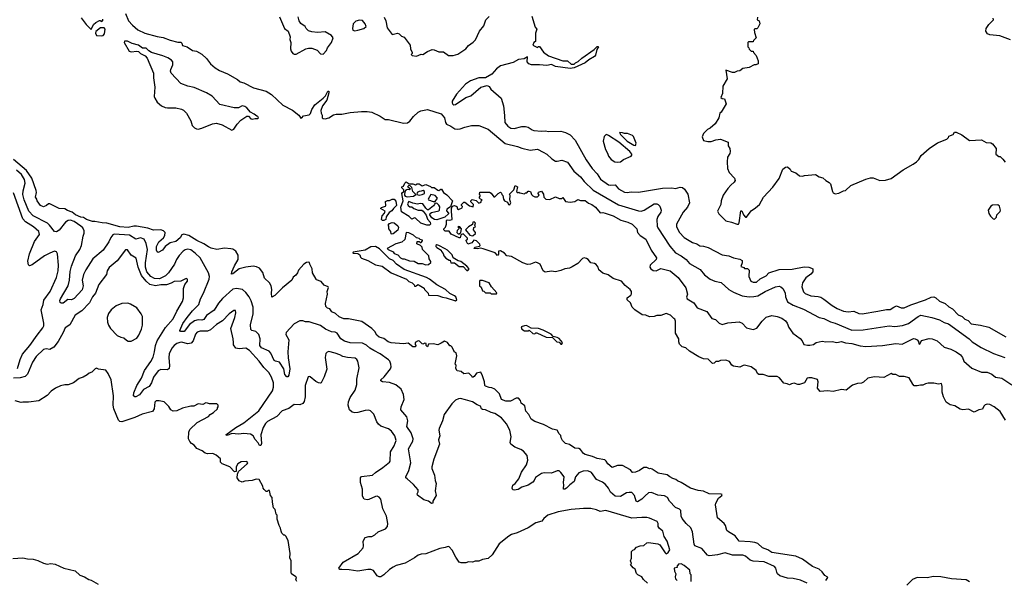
# Model space of a CAD drawing. Extents: x 1863017 to 1989460, y 394564 to 532820.
# Tile 36 of 213: x 1968500 to 1979060, y 435787 to 441798. Entities that reach past the tile are written whole.
import ezdxf

# ---------------------------------------------------------------- set-up
doc = ezdxf.new("R2010")
doc.units = 0

msp = doc.modelspace()

# ---------------------------------------------------------------- linework, layer by layer
at = {"layer": '0CON10XD'}
for points in [[(1969634, 441865), (1969667, 441787), (1969709, 441739), (1969768, 441688), (1969842, 441652), (1969976, 441616), (1970037, 441607), (1970115, 441578), (1970195, 441557), (1970227, 441557), (1970240, 441545), (1970245, 441520), (1970295, 441507), (1970355, 441468), (1970395, 441460), (1970455, 441429), (1970505, 441383), (1970546, 441325), (1970595, 441281), (1970642, 441252), (1970727, 441217), (1970835, 441156), (1970865, 441130), (1970905, 441121), (1971007, 441067), (1971145, 441031), (1971199, 440995), (1971321, 440881), (1971425, 440828), (1971494, 440774), (1971515, 440742), (1971526, 440744), (1971544, 440766), (1971605, 440779), (1971618, 440792), (1971635, 440835), (1971666, 440884), (1971755, 440955), (1971779, 440981), (1971805, 441032), (1971815, 441030), (1971816, 441015), (1971794, 440935), (1971749, 440875), (1971729, 440825), (1971733, 440795), (1971744, 440775), (1971744, 440745), (1971755, 440738), (1971776, 440736), (1971815, 440744), (1971865, 440776), (1971895, 440783), (1971954, 440784), (1972045, 440801), (1972165, 440814), (1972225, 440814), (1972275, 440806), (1972365, 440764), (1972419, 440729), (1972455, 440729), (1972615, 440687), (1972658, 440692), (1972685, 440708), (1972725, 440759), (1972775, 440805), (1972801, 440819), (1972875, 440836), (1973019, 440789), (1973055, 440745), (1973066, 440695), (1973076, 440676), (1973125, 440656), (1973168, 440628), (1973193, 440623), (1973224, 440626), (1973275, 440647), (1973345, 440664), (1973425, 440664), (1973525, 440624), (1973705, 440472), (1973838, 440438), (1973885, 440420), (1973975, 440400), (1974055, 440408), (1974114, 440376), (1974152, 440355), (1974206, 440306), (1974245, 440281), (1974265, 440280), (1974315, 440293), (1974375, 440270), (1974442, 440175), (1974513, 440113), (1974555, 440063), (1974650, 439970), (1974923, 439813), (1975137, 439747), (1975165, 439744), (1975196, 439754), (1975305, 439824), (1975333, 439823), (1975346, 439816), (1975365, 439798), (1975380, 439755), (1975376, 439735), (1975344, 439686), (1975334, 439655), (1975338, 439585), (1975345, 439565), (1975471, 439371), (1975535, 439297), (1975594, 439265), (1975647, 439225), (1975685, 439183), (1975798, 439118), (1975845, 439063), (1975906, 439016), (1975955, 438994), (1976025, 438979), (1976104, 438904), (1976154, 438875), (1976248, 438838), (1976325, 438825), (1976375, 438828), (1976415, 438837), (1976495, 438884), (1976605, 438933), (1976645, 438940), (1976664, 438934), (1976685, 438915), (1976708, 438868), (1976713, 438825), (1976733, 438773), (1976796, 438735), (1976905, 438694), (1977075, 438606), (1977125, 438592), (1977195, 438557), (1977245, 438543), (1977425, 438469), (1977548, 438472), (1977825, 438515), (1977885, 438508), (1977967, 438517), (1978031, 438539), (1978135, 438617), (1978165, 438629), (1978284, 438604), (1978365, 438580), (1978415, 438550), (1978462, 438535), (1978684, 438374), (1978715, 438345), (1978812, 438282), (1978945, 438217), (1979065, 438177)], [(1972408, 441825), (1972426, 441785), (1972442, 441712), (1972495, 441640), (1972552, 441652), (1972570, 441645), (1972595, 441620), (1972625, 441610), (1972688, 441525), (1972692, 441485), (1972710, 441445), (1972710, 441435), (1972700, 441425), (1972710, 441415), (1972755, 441408), (1972805, 441427), (1972825, 441423), (1972875, 441458), (1972925, 441478), (1972946, 441476), (1972995, 441452), (1973045, 441454), (1973100, 441415), (1973150, 441415), (1973198, 441428), (1973285, 441487), (1973315, 441521), (1973365, 441558), (1973387, 441583), (1973433, 441675), (1973478, 441732), (1973498, 441795), (1973535, 441831)], [(1973993, 441835), (1974028, 441718), (1974046, 441695), (1974032, 441655), (1974031, 441565), (1974015, 441553), (1974004, 441525), (1974038, 441505), (1974055, 441500), (1974065, 441510), (1974075, 441510), (1974118, 441448), (1974172, 441412), (1974325, 441358), (1974377, 441357), (1974415, 441320), (1974445, 441320), (1974460, 441335), (1974491, 441349), (1974530, 441385), (1974663, 441477), (1974695, 441510), (1974705, 441512), (1974709, 441505), (1974691, 441479), (1974675, 441418), (1974665, 441404), (1974603, 441367), (1974563, 441335), (1974445, 441282), (1974405, 441273), (1974248, 441295), (1974205, 441318), (1974155, 441308), (1974075, 441314), (1973988, 441312), (1973961, 441325), (1973942, 441345), (1973945, 441398), (1973911, 441379), (1973850, 441370), (1973792, 441338), (1973655, 441302), (1973615, 441271), (1973565, 441214), (1973495, 441174), (1973425, 441174), (1973335, 441141), (1973282, 441105), (1973185, 440999), (1973140, 440925), (1973138, 440905), (1973145, 440893), (1973155, 440886), (1973175, 440890), (1973285, 440962), (1973338, 440982), (1973445, 441074), (1973515, 441091), (1973535, 441080), (1973554, 441054), (1973664, 440955), (1973689, 440875), (1973700, 440770), (1973704, 440695), (1973736, 440656), (1973766, 440636), (1973805, 440632), (1973885, 440651), (1973925, 440653), (1973955, 440644), (1973995, 440617), (1974015, 440611), (1974095, 440603), (1974135, 440606), (1974175, 440599), (1974303, 440603), (1974355, 440588), (1974405, 440562), (1974459, 440505), (1974575, 440296), (1974641, 440201), (1974694, 440145), (1974728, 440088), (1974815, 440028), (1974835, 440024), (1974885, 440028), (1974921, 439985), (1974985, 439949), (1975015, 439946), (1975058, 439952), (1975135, 439948), (1975395, 439991), (1975494, 439996), (1975535, 439988), (1975585, 440002), (1975607, 439997), (1975629, 439979), (1975667, 439927), (1975685, 439835), (1975661, 439789), (1975616, 439735), (1975544, 439605), (1975543, 439575), (1975575, 439515), (1975625, 439464), (1975715, 439409), (1975764, 439394), (1975795, 439374), (1975835, 439370), (1975885, 439354), (1976035, 439278), (1976105, 439264), (1976155, 439246), (1976225, 439230), (1976247, 439217), (1976250, 439190), (1976235, 439150), (1976265, 439140), (1976275, 439130), (1976305, 439130), (1976322, 439112), (1976321, 439045), (1976343, 438995), (1976365, 438984), (1976403, 438985), (1976442, 439018), (1976505, 439050), (1976535, 439083), (1976645, 439120), (1976785, 439124), (1976915, 439149), (1976965, 439144), (1976992, 439135), (1977006, 439125), (1977006, 439095), (1976985, 439069), (1976931, 439029), (1976896, 438975), (1976888, 438932), (1976905, 438881), (1976925, 438861), (1976985, 438838), (1977065, 438830), (1977091, 438821), (1977125, 438802), (1977213, 438733), (1977268, 438702), (1977335, 438671), (1977385, 438666), (1977445, 438671), (1977499, 438649), (1977535, 438645), (1977705, 438672), (1977795, 438692), (1977835, 438691), (1977875, 438717), (1977905, 438728), (1977955, 438707), (1977985, 438709), (1978058, 438742), (1978215, 438795), (1978275, 438823), (1978305, 438827), (1978327, 438817), (1978365, 438780), (1978425, 438756), (1978465, 438720), (1978505, 438699), (1978565, 438632), (1978608, 438615), (1978637, 438587), (1978672, 438572), (1978705, 438537), (1978805, 438524), (1978895, 438502), (1979075, 438398)], [(1969158, 441818), (1969214, 441745), (1969265, 441692), (1969293, 441745), (1969315, 441768), (1969355, 441790), (1969365, 441790), (1969375, 441780), (1969390, 441785), (1969390, 441805)], [(1971285, 441830), (1971340, 441705), (1971378, 441675), (1971400, 441615), (1971398, 441585), (1971408, 441555), (1971403, 441487), (1971412, 441462), (1971430, 441435), (1971445, 441428), (1971465, 441428), (1971570, 441485), (1971596, 441494), (1971635, 441494), (1971690, 441470), (1971725, 441432), (1971755, 441428), (1971792, 441468), (1971802, 441495), (1971843, 441555), (1971862, 441605), (1971845, 441630), (1971775, 441666), (1971695, 441661), (1971635, 441667), (1971599, 441679), (1971574, 441704), (1971563, 441723), (1971517, 441757), (1971498, 441785), (1971485, 441830)], [(1972095, 441679), (1972125, 441684), (1972192, 441705), (1972216, 441725), (1972206, 441755), (1972175, 441788), (1972146, 441794), (1972105, 441783), (1972078, 441755), (1972068, 441705), (1972072, 441685), (1972095, 441679)], [(1976412, 441825), (1976410, 441795), (1976430, 441785), (1976438, 441755), (1976415, 441710), (1976405, 441700), (1976385, 441700), (1976378, 441692), (1976381, 441661), (1976400, 441605), (1976370, 441575), (1976368, 441562), (1976315, 441560), (1976310, 441555), (1976310, 441505), (1976320, 441495), (1976322, 441482), (1976345, 441460), (1976365, 441460), (1976370, 441445), (1976400, 441415), (1976420, 441355), (1976420, 441325), (1976395, 441312), (1976378, 441312), (1976325, 441284), (1976255, 441273), (1976225, 441248), (1976195, 441247), (1976165, 441230), (1976145, 441230), (1976072, 441258), (1976088, 441162), (1976040, 441085), (1976038, 441005), (1976018, 440965), (1976034, 440954), (1976059, 440949), (1976078, 440895), (1976023, 440807), (1976010, 440795), (1975998, 440745), (1975959, 440681), (1975906, 440634), (1975875, 440620), (1975835, 440578), (1975821, 440541), (1975834, 440504), (1975882, 440492), (1975915, 440490), (1975965, 440510), (1976015, 440518), (1976100, 440485), (1976098, 440445), (1976117, 440415), (1976120, 440385), (1976116, 440364), (1976092, 440325), (1976087, 440275), (1976092, 440202), (1976110, 440160), (1976165, 440098), (1976172, 440075), (1976162, 440055), (1976126, 440024), (1976094, 439986), (1976044, 439916), (1976023, 439855), (1976018, 439815), (1975984, 439745), (1976000, 439715), (1976075, 439641), (1976135, 439627), (1976196, 439604), (1976208, 439605), (1976215, 439620), (1976235, 439750), (1976245, 439750), (1976264, 439704), (1976285, 439682), (1976295, 439682), (1976333, 439735), (1976345, 439750), (1976390, 439780), (1976433, 439817), (1976476, 439895), (1976577, 440003), (1976644, 440095), (1976684, 440196), (1976715, 440218), (1976735, 440220), (1976762, 440195), (1976775, 440173), (1976824, 440154), (1976865, 440122), (1976895, 440120), (1976917, 440127), (1977035, 440137), (1977075, 440113), (1977115, 440102), (1977145, 440072), (1977183, 440053), (1977195, 440038), (1977218, 439955), (1977225, 439942), (1977245, 439930), (1977285, 439936), (1977335, 439964), (1977355, 439966), (1977415, 440019), (1977575, 440089), (1977625, 440103), (1977655, 440103), (1977725, 440074), (1977786, 440076), (1977845, 440096), (1977910, 440140)], [(1979125, 441581), (1979013, 441625), (1978905, 441634), (1978878, 441645), (1978863, 441675), (1978866, 441705), (1978893, 441747), (1978944, 441795), (1978942, 441815)], [(1969375, 441624), (1969395, 441629), (1969409, 441645), (1969418, 441695), (1969405, 441710), (1969365, 441710), (1969318, 441672), (1969314, 441654), (1969325, 441630), (1969375, 441624)], [(1970775, 440614), (1970798, 440625), (1970831, 440679), (1970871, 440719), (1970935, 440763), (1970954, 440764), (1970978, 440735), (1970995, 440730), (1971025, 440740), (1971055, 440740), (1971060, 440745), (1971055, 440760), (1971042, 440762), (1971016, 440786), (1970977, 440807), (1970935, 440853), (1970915, 440866), (1970885, 440873), (1970845, 440854), (1970801, 440851), (1970645, 440890), (1970565, 440979), (1970502, 441015), (1970372, 441072), (1970305, 441086), (1970227, 441115), (1970126, 441226), (1970118, 441245), (1970120, 441265), (1970144, 441315), (1970141, 441345), (1970127, 441365), (1970089, 441389), (1970035, 441411), (1969915, 441446), (1969885, 441463), (1969855, 441491), (1969818, 441492), (1969775, 441523), (1969705, 441542), (1969655, 441567), (1969623, 441567), (1969620, 441555), (1969675, 441462), (1969695, 441453), (1969755, 441461), (1969775, 441457), (1969794, 441435), (1969845, 441410), (1969867, 441387), (1969936, 441225), (1969936, 441175), (1969951, 441075), (1969942, 440975), (1969948, 440955), (1969976, 440915), (1970020, 440875), (1970060, 440855), (1970085, 440851), (1970175, 440854), (1970235, 440839), (1970257, 440827), (1970289, 440795), (1970336, 440715), (1970350, 440665), (1970375, 440638), (1970395, 440626), (1970415, 440624), (1970455, 440633), (1970568, 440682), (1970610, 440690), (1970670, 440670), (1970775, 440614)], [(1974915, 440270), (1974945, 440274), (1974975, 440297), (1975058, 440335), (1975066, 440344), (1975064, 440355), (1975044, 440385), (1974925, 440485), (1974815, 440557), (1974795, 440566), (1974786, 440564), (1974770, 440545), (1974757, 440495), (1974782, 440405), (1974806, 440365), (1974815, 440333), (1974845, 440299), (1974882, 440275), (1974915, 440270)], [(1975105, 440448), (1975113, 440475), (1975082, 440545), (1975072, 440555), (1975019, 440579), (1974985, 440578), (1974966, 440586), (1974933, 440587), (1974944, 440565), (1975016, 440495), (1975085, 440453), (1975105, 440448)], [(1977910, 440140), (1977975, 440187), (1978083, 440247), (1978117, 440273), (1978142, 440298), (1978170, 440340), (1978255, 440416), (1978345, 440479), (1978444, 440516), (1978462, 440535), (1978465, 440548), (1978510, 440565), (1978525, 440590), (1978545, 440590), (1978605, 440562), (1978685, 440504), (1978815, 440510), (1978865, 440482), (1978915, 440478), (1978935, 440468), (1978972, 440415), (1978970, 440355), (1979002, 440332), (1979015, 440330), (1979045, 440302), (1979069, 440269)], [(1973022, 438328), (1972985, 438312), (1972935, 438321), (1972885, 438320), (1972875, 438290), (1972860, 438305), (1972860, 438325), (1972845, 438330), (1972825, 438320), (1972815, 438322), (1972789, 438349), (1972775, 438353), (1972740, 438335), (1972740, 438315), (1972748, 438305), (1972745, 438290), (1972715, 438290), (1972665, 438330), (1972615, 438322), (1972485, 438332), (1972452, 438345), (1972405, 438379), (1972355, 438394), (1972330, 438415), (1972308, 438455), (1972276, 438486), (1972170, 438560), (1972025, 438591), (1971975, 438589), (1971925, 438613), (1971887, 438647), (1971847, 438667), (1971827, 438697), (1971802, 438705), (1971784, 438724), (1971779, 438755), (1971800, 438855), (1971797, 438885), (1971813, 438925), (1971808, 438935), (1971765, 438950), (1971735, 438992), (1971685, 439008), (1971678, 439015), (1971640, 439085), (1971637, 439125), (1971613, 439175), (1971608, 439195), (1971599, 439199), (1971575, 439194), (1971547, 439175), (1971489, 439111), (1971480, 439085), (1971462, 439058), (1971434, 439036), (1971420, 439005), (1971318, 438922), (1971235, 438840), (1971205, 438822), (1971199, 438865), (1971206, 438905), (1971196, 438945), (1971179, 438975), (1971125, 439028), (1971106, 439086), (1971073, 439133), (1971039, 439149), (1971005, 439154), (1970925, 439144), (1970854, 439126), (1970785, 439073), (1970770, 439070), (1970775, 439095), (1970803, 439157), (1970842, 439225), (1970842, 439272), (1970817, 439315), (1970786, 439336), (1970765, 439341), (1970695, 439348), (1970615, 439334), (1970555, 439349), (1970525, 439361), (1970475, 439396), (1970399, 439429), (1970315, 439484), (1970262, 439498), (1970240, 439490), (1970220, 439460), (1970175, 439420), (1970115, 439405), (1970061, 439365), (1970030, 439325), (1969985, 439303), (1969975, 439307), (1969966, 439326), (1969968, 439365), (1969994, 439415), (1970042, 439458), (1970058, 439482), (1970060, 439515), (1970044, 439535), (1970015, 439544), (1969935, 439541), (1969873, 439563), (1969753, 439583), (1969725, 439583), (1969665, 439569), (1969575, 439578), (1969435, 439617), (1969385, 439619), (1969305, 439634), (1969282, 439635), (1969215, 439655), (1969185, 439675), (1969155, 439681), (1969099, 439705), (1969063, 439733), (1969011, 439751), (1968985, 439768), (1968925, 439774), (1968825, 439824), (1968810, 439825), (1968786, 439805), (1968755, 439791), (1968723, 439805), (1968686, 439855), (1968684, 439874), (1968670, 439895), (1968680, 439945), (1968678, 439965), (1968629, 440099), (1968572, 440182), (1968435, 440298)], [(1976947, 435755), (1976875, 435787), (1976795, 435807), (1976735, 435810), (1976653, 435835), (1976629, 435855), (1976619, 435875), (1976611, 435915), (1976596, 435935), (1976486, 435985), (1976365, 435993), (1976335, 436004), (1976285, 436044), (1976256, 436056), (1976145, 436056), (1976065, 436080), (1975985, 436059), (1975925, 436051), (1975895, 436049), (1975875, 436055), (1975816, 436126), (1975742, 436155), (1975734, 436174), (1975716, 436306), (1975699, 436349), (1975649, 436395), (1975605, 436448), (1975593, 436475), (1975589, 436535), (1975575, 436548), (1975535, 436566), (1975468, 436635), (1975448, 436675), (1975415, 436691), (1975345, 436698), (1975275, 436727), (1975245, 436723), (1975207, 436693), (1975173, 436655), (1975125, 436627), (1975111, 436635), (1975095, 436695), (1975065, 436727), (1975035, 436729), (1975007, 436723), (1974944, 436686), (1974885, 436688), (1974835, 436730), (1974815, 436775), (1974784, 436815), (1974749, 436839), (1974686, 436866), (1974633, 436943), (1974595, 436960), (1974545, 436958), (1974495, 436939), (1974462, 436895), (1974445, 436845), (1974399, 436811), (1974365, 436775), (1974345, 436764), (1974334, 436764), (1974331, 436775), (1974337, 436805), (1974333, 436835), (1974338, 436895), (1974305, 436944), (1974285, 436959), (1974265, 436961), (1974205, 436936), (1974125, 436938), (1974095, 436931), (1974032, 436888), (1974016, 436856), (1974005, 436839), (1973955, 436808), (1973885, 436785), (1973845, 436759), (1973805, 436752), (1973788, 436758), (1973782, 436775), (1973789, 436805), (1973815, 436825), (1973855, 436875), (1973882, 436945), (1973936, 437025), (1973950, 437075), (1973944, 437125), (1973905, 437172), (1973875, 437190), (1973810, 437215), (1973768, 437248), (1973762, 437265), (1973772, 437325), (1973755, 437395), (1973721, 437465), (1973668, 437528), (1973595, 437576), (1973555, 437587), (1973495, 437613), (1973465, 437618), (1973454, 437625), (1973442, 437652), (1973405, 437667), (1973355, 437702), (1973283, 437723), (1973226, 437736), (1973205, 437732), (1973175, 437718), (1973135, 437680), (1973054, 437565), (1973035, 437498), (1972998, 437415), (1972996, 437395), (1973006, 437335), (1972993, 437293), (1973002, 437245), (1972941, 437085), (1972922, 437005), (1972922, 436985), (1972950, 436915), (1972956, 436855), (1972968, 436825), (1972957, 436745), (1972967, 436695), (1972932, 436635), (1972930, 436615), (1972915, 436610), (1972884, 436634), (1972835, 436648), (1972765, 436701), (1972762, 436715), (1972773, 436735), (1972773, 436755), (1972725, 436815), (1972655, 436874), (1972643, 436885), (1972643, 436895), (1972674, 436965), (1972695, 437045), (1972670, 437195), (1972715, 437280), (1972719, 437305), (1972697, 437367), (1972652, 437435), (1972663, 437495), (1972651, 437541), (1972588, 437615), (1972592, 437645), (1972622, 437725), (1972618, 437778), (1972590, 437835), (1972535, 437884), (1972465, 437909), (1972390, 437915), (1972374, 437925), (1972374, 437935), (1972410, 437970), (1972476, 438055), (1972484, 438075), (1972482, 438105), (1972471, 438135), (1972455, 438152), (1972365, 438216), (1972299, 438251), (1972255, 438277), (1972219, 438309), (1972175, 438330), (1972045, 438334), (1971982, 438352), (1971945, 438375), (1971905, 438438), (1971885, 438447), (1971845, 438452), (1971780, 438480), (1971725, 438518), (1971605, 438559), (1971565, 438558), (1971535, 438570), (1971505, 438570), (1971445, 438538), (1971357, 438443), (1971355, 438423), (1971385, 438365), (1971375, 438235), (1971378, 438172), (1971397, 438055), (1971388, 437985), (1971375, 437970), (1971365, 437968), (1971344, 437994), (1971332, 438055), (1971285, 438127), (1971245, 438135), (1971230, 438145), (1971192, 438222), (1971175, 438242), (1971095, 438279), (1971077, 438305), (1971078, 438375), (1971064, 438424), (1971034, 438454), (1970989, 438465), (1970979, 438475), (1970974, 438525), (1971004, 438645), (1971005, 438715), (1970982, 438782), (1970960, 438825), (1970924, 438874), (1970888, 438905), (1970825, 438917), (1970785, 438907), (1970675, 438808), (1970633, 438757), (1970586, 438684), (1970505, 438625), (1970475, 438583), (1970455, 438575), (1970415, 438580), (1970375, 438569), (1970320, 438530), (1970265, 438456), (1970224, 438454), (1970216, 438465), (1970249, 438541), (1970295, 438605), (1970352, 438675), (1970422, 438745), (1970440, 438805), (1970473, 438867), (1970533, 439017), (1970537, 439045), (1970525, 439084), (1970434, 439244), (1970383, 439295), (1970335, 439329), (1970305, 439338), (1970275, 439331), (1970254, 439316), (1970212, 439268), (1970183, 439227), (1970162, 439175), (1970095, 439085), (1970065, 439052), (1970000, 439020), (1969945, 439024), (1969905, 439044), (1969863, 439095), (1969848, 439145), (1969848, 439192), (1969870, 439335), (1969857, 439397), (1969835, 439445), (1969795, 439459), (1969745, 439443), (1969676, 439486), (1969515, 439499), (1969499, 439491), (1969476, 439464), (1969455, 439415), (1969394, 439326), (1969285, 439232), (1969210, 439115), (1969183, 439065), (1969169, 439005), (1969180, 438945), (1969170, 438900), (1969085, 438810), (1969055, 438795), (1969015, 438799), (1968965, 438759), (1968945, 438759), (1968935, 438766), (1968932, 438785), (1968938, 438805), (1969019, 438945), (1969035, 439005), (1969041, 439099), (1969055, 439155), (1969098, 439265), (1969145, 439335), (1969162, 439375), (1969179, 439475), (1969192, 439508), (1969192, 439535), (1969176, 439565), (1969155, 439585), (1969085, 439633), (1969045, 439648), (1969019, 439645), (1968993, 439627), (1968925, 439542), (1968895, 439522), (1968875, 439528), (1968819, 439595), (1968797, 439615), (1968643, 439693), (1968599, 439745), (1968547, 439865), (1968534, 439925), (1968537, 439963), (1968558, 440045), (1968553, 440085), (1968519, 440139), (1968465, 440183)], [(1972895, 439593), (1972865, 439594), (1972803, 439615), (1972745, 439670), (1972735, 439672), (1972705, 439660), (1972678, 439688), (1972596, 439736), (1972586, 439786), (1972611, 439855), (1972600, 439935), (1972604, 439946), (1972620, 439955), (1972620, 439975), (1972600, 439995), (1972600, 440005), (1972618, 440012), (1972630, 440045), (1972645, 440060), (1972676, 440036), (1972715, 440037), (1972745, 440028), (1972763, 440037), (1972785, 440038), (1972815, 440018), (1972855, 440030), (1972905, 440010), (1972915, 440000), (1972945, 440000), (1972985, 439970), (1972995, 439968), (1973015, 439982), (1973025, 439982), (1973047, 439945), (1973080, 439920), (1973142, 439855), (1973120, 439790), (1973080, 439765), (1973078, 439748), (1973100, 439725), (1973100, 439715), (1973061, 439679), (1972975, 439651), (1972950, 439655), (1972922, 439672), (1972898, 439705), (1972902, 439718), (1972918, 439732), (1972995, 439748), (1973002, 439755), (1973005, 439790), (1972995, 439810), (1972975, 439830), (1972952, 439828), (1972950, 439815), (1972938, 439802), (1972885, 439760), (1972875, 439760), (1972855, 439778), (1972824, 439824), (1972795, 439827), (1972765, 439818), (1972715, 439830), (1972675, 439850), (1972660, 439825), (1972668, 439805), (1972685, 439792), (1972705, 439790), (1972728, 439775), (1972775, 439757), (1972814, 439754), (1972826, 439746), (1972861, 439701), (1972875, 439658), (1972904, 439625), (1972906, 439605), (1972895, 439593)], [(1968475, 438056), (1968504, 438155), (1968530, 438210), (1968607, 438303), (1968688, 438415), (1968749, 438495), (1968758, 438515), (1968758, 438545), (1968730, 438685), (1968750, 438745), (1968758, 438792), (1968827, 438885), (1968895, 439035), (1968913, 439105), (1968915, 439165), (1968906, 439286), (1968895, 439307), (1968875, 439314), (1968824, 439296), (1968765, 439264), (1968635, 439168), (1968605, 439160), (1968595, 439168), (1968589, 439209), (1968604, 439286), (1968659, 439421), (1968711, 439495), (1968705, 439526), (1968649, 439575), (1968562, 439632), (1968533, 439663), (1968432, 439942)], [(1972655, 439898), (1972725, 439904), (1972750, 439925), (1972718, 439955), (1972705, 440000), (1972687, 440017), (1972675, 440020), (1972660, 440005), (1972675, 440000), (1972690, 439985), (1972677, 439973), (1972655, 439978), (1972640, 439970), (1972630, 439955), (1972628, 439915), (1972634, 439904), (1972655, 439898)], [(1972785, 439917), (1972815, 439924), (1972842, 439935), (1972840, 439955), (1972827, 439967), (1972805, 439958), (1972784, 439956), (1972762, 439945), (1972760, 439925), (1972785, 439917)], [(1973067, 439573), (1973077, 439605), (1973078, 439645), (1973085, 439652), (1973115, 439648), (1973140, 439655), (1973130, 439745), (1973130, 439775), (1973140, 439795), (1973148, 439802), (1973165, 439804), (1973190, 439795), (1973195, 439770), (1973206, 439764), (1973245, 439780), (1973250, 439795), (1973240, 439805), (1973240, 439815), (1973265, 439840), (1973275, 439840), (1973323, 439803), (1973365, 439790), (1973367, 439817), (1973340, 439845), (1973340, 439855), (1973352, 439868), (1973395, 439860), (1973425, 439832), (1973448, 439842), (1973450, 439855), (1973460, 439865), (1973442, 439872), (1973430, 439885), (1973430, 439895), (1973440, 439905), (1973440, 439915), (1973430, 439925), (1973435, 439950), (1973537, 439947), (1973558, 439938), (1973585, 439900), (1973595, 439900), (1973630, 439935), (1973655, 439950), (1973668, 439938), (1973670, 439925), (1973682, 439912), (1973689, 439875), (1973700, 439855), (1973730, 439840), (1973742, 439815), (1973755, 439812), (1973768, 439835), (1973758, 439865), (1973762, 439912), (1973752, 439928), (1973798, 439972), (1973815, 440020), (1973840, 440005), (1973830, 439955), (1973845, 439940), (1973855, 439950), (1973865, 439940), (1973915, 439930), (1973925, 439940), (1973938, 439942), (1973952, 439958), (1973965, 439960), (1973980, 439955), (1973990, 439925), (1974005, 439910), (1974025, 439900), (1974055, 439900), (1974070, 439915), (1974062, 439935), (1974065, 439950), (1974095, 439958), (1974117, 439927), (1974120, 439895), (1974143, 439873), (1974185, 439870), (1974245, 439898), (1974285, 439880), (1974315, 439880), (1974325, 439890), (1974355, 439850), (1974405, 439840), (1974455, 439850), (1974485, 439870), (1974515, 439860), (1974565, 439858), (1974599, 439829), (1974636, 439815), (1974675, 439786), (1974725, 439727), (1974755, 439731), (1974778, 439725), (1974865, 439693), (1974947, 439647), (1975022, 439625), (1975067, 439605), (1975119, 439555), (1975126, 439515), (1975153, 439483), (1975215, 439444), (1975272, 439325), (1975330, 439245), (1975327, 439225), (1975263, 439167), (1975260, 439145), (1975270, 439125), (1975295, 439108), (1975325, 439106), (1975375, 439130), (1975475, 439105), (1975562, 439035), (1975646, 438924), (1975662, 438855), (1975653, 438823), (1975659, 438805), (1975730, 438760), (1975765, 438709), (1975868, 438668), (1975922, 438592), (1975963, 438583), (1976001, 438545), (1976035, 438528), (1976095, 438549), (1976215, 438559), (1976250, 438545), (1976295, 438494), (1976365, 438477), (1976405, 438490), (1976464, 438566), (1976505, 438608), (1976565, 438625), (1976625, 438617), (1976675, 438597), (1976715, 438569), (1976732, 438545), (1976749, 438499), (1976793, 438435), (1976871, 438381), (1976893, 438355), (1976910, 438315), (1976949, 438309), (1976975, 438308), (1977015, 438316), (1977043, 438337), (1977105, 438349), (1977145, 438344), (1977215, 438348), (1977265, 438338), (1977315, 438346), (1977355, 438333), (1977426, 438326), (1977515, 438300), (1977575, 438295), (1977755, 438303), (1977895, 438324), (1977965, 438320), (1978085, 438379), (1978105, 438377), (1978125, 438364), (1978138, 438348), (1978145, 438321), (1978155, 438317), (1978173, 438357), (1978255, 438380), (1978285, 438377), (1978341, 438355), (1978415, 438285), (1978485, 438264), (1978544, 438235), (1978590, 438205), (1978612, 438175), (1978625, 438138), (1978710, 438060), (1978815, 438019), (1978875, 438017), (1978926, 437996), (1978965, 437966), (1979035, 437953), (1979142, 437882)], [(1972405, 439643), (1972390, 439645), (1972382, 439655), (1972387, 439695), (1972412, 439725), (1972418, 439745), (1972370, 439775), (1972380, 439785), (1972423, 439797), (1972428, 439805), (1972425, 439848), (1972445, 439858), (1972465, 439858), (1972495, 439872), (1972515, 439873), (1972535, 439852), (1972540, 439805), (1972509, 439775), (1972492, 439748), (1972461, 439729), (1972430, 439685), (1972428, 439655), (1972405, 439643)], [(1972935, 439848), (1972955, 439850), (1972980, 439885), (1972955, 439911), (1972908, 439922), (1972882, 439875), (1972886, 439866), (1972935, 439848)], [(1978955, 439660), (1978975, 439680), (1978980, 439705), (1979015, 439740), (1979020, 439755), (1979007, 439797), (1978992, 439812), (1978935, 439810), (1978915, 439800), (1978888, 439755), (1978895, 439720), (1978912, 439692), (1978942, 439662), (1978955, 439660)], [(1972495, 439498), (1972483, 439503), (1972480, 439525), (1972460, 439555), (1972460, 439585), (1972452, 439595), (1972465, 439612), (1972495, 439623), (1972518, 439618), (1972555, 439589), (1972561, 439571), (1972555, 439542), (1972505, 439502), (1972495, 439498)], [(1973355, 439480), (1973365, 439483), (1973388, 439505), (1973387, 439517), (1973368, 439545), (1973372, 439568), (1973390, 439575), (1973380, 439595), (1973390, 439615), (1973375, 439630), (1973360, 439625), (1973358, 439602), (1973315, 439577), (1973280, 439545), (1973326, 439486), (1973355, 439480)], [(1972855, 439170), (1972885, 439172), (1972910, 439195), (1972910, 439205), (1972892, 439235), (1972887, 439267), (1972820, 439335), (1972818, 439358), (1972797, 439377), (1972760, 439395), (1972762, 439418), (1972785, 439420), (1972795, 439410), (1972805, 439410), (1972820, 439425), (1972820, 439435), (1972795, 439440), (1972785, 439450), (1972755, 439460), (1972725, 439487), (1972675, 439513), (1972644, 439515), (1972629, 439441), (1972598, 439412), (1972534, 439395), (1972442, 439345), (1972452, 439332), (1972505, 439308), (1972515, 439292), (1972555, 439278), (1972584, 439244), (1972604, 439234), (1972625, 439232), (1972681, 439211), (1972729, 439209), (1972775, 439183), (1972815, 439183), (1972855, 439170)], [(1979074, 437504), (1979014, 437595), (1978952, 437645), (1978905, 437671), (1978875, 437674), (1978855, 437668), (1978841, 437655), (1978827, 437623), (1978785, 437615), (1978735, 437590), (1978675, 437622), (1978615, 437616), (1978585, 437621), (1978528, 437658), (1978478, 437668), (1978435, 437695), (1978407, 437755), (1978393, 437805), (1978393, 437865), (1978385, 437896), (1978355, 437888), (1978305, 437900), (1978245, 437900), (1978215, 437893), (1978185, 437878), (1978160, 437880), (1978125, 437871), (1978095, 437872), (1978078, 437888), (1978039, 437959), (1977985, 437972), (1977935, 437973), (1977895, 437995), (1977865, 437995), (1977845, 438003), (1977769, 437961), (1977669, 437969), (1977595, 437955), (1977550, 437910), (1977528, 437902), (1977485, 437898), (1977431, 437879), (1977365, 437825), (1977315, 437831), (1977225, 437810), (1977165, 437819), (1977085, 437810), (1977058, 437845), (1977063, 437913), (1977055, 437939), (1976997, 437957), (1976965, 437959), (1976945, 437953), (1976917, 437905), (1976865, 437887), (1976845, 437885), (1976805, 437902), (1976778, 437895), (1976755, 437881), (1976732, 437892), (1976695, 437899), (1976648, 437958), (1976625, 437972), (1976535, 437971), (1976475, 437992), (1976426, 437995), (1976413, 438005), (1976397, 438037), (1976345, 438076), (1976275, 438092), (1976260, 438090), (1976225, 438073), (1976155, 438083), (1976137, 438095), (1976113, 438133), (1976075, 438148), (1976015, 438144), (1975995, 438132), (1975965, 438134), (1975947, 438115), (1975935, 438112), (1975925, 438115), (1975885, 438158), (1975835, 438163), (1975785, 438184), (1975683, 438245), (1975645, 438278), (1975605, 438291), (1975575, 438320), (1975569, 438345), (1975571, 438375), (1975533, 438435), (1975534, 438565), (1975527, 438585), (1975514, 438594), (1975479, 438629), (1975435, 438647), (1975377, 438625), (1975335, 438625), (1975305, 438615), (1975255, 438611), (1975215, 438630), (1975175, 438634), (1975098, 438685), (1975068, 438715), (1975050, 438760), (1975014, 438795), (1975016, 438815), (1975053, 438845), (1975061, 438859), (1975063, 438885), (1975048, 438905), (1974995, 438949), (1974955, 438994), (1974865, 439023), (1974812, 439062), (1974755, 439079), (1974711, 439115), (1974703, 439143), (1974682, 439172), (1974665, 439182), (1974625, 439190), (1974597, 439227), (1974578, 439238), (1974555, 439244), (1974535, 439238), (1974487, 439185), (1974425, 439147), (1974395, 439132), (1974345, 439125), (1974305, 439107), (1974245, 439094), (1974205, 439100), (1974135, 439092), (1974115, 439105), (1974082, 439175), (1974052, 439192), (1974033, 439197), (1973980, 439175), (1973945, 439173), (1973895, 439191), (1973775, 439257), (1973724, 439264), (1973700, 439295), (1973655, 439321), (1973636, 439314), (1973636, 439284), (1973625, 439270), (1973598, 439298), (1973472, 439342), (1973445, 439347), (1973405, 439340), (1973370, 439345), (1973385, 439358), (1973432, 439368), (1973438, 439375), (1973435, 439390), (1973398, 439425), (1973370, 439435), (1973350, 439405), (1973305, 439390), (1973290, 439425), (1973290, 439435), (1973302, 439445), (1973303, 439455), (1973255, 439502), (1973230, 439490), (1973225, 439460), (1973215, 439457), (1973129, 439499), (1973105, 439530), (1973065, 439530), (1973050, 439545), (1973050, 439555), (1973067, 439573)], [(1973215, 439502), (1973230, 439515), (1973238, 439555), (1973220, 439575), (1973205, 439580), (1973200, 439575), (1973210, 439565), (1973210, 439555), (1973192, 439538), (1973188, 439515), (1973203, 439503), (1973215, 439502)], [(1975235, 435757), (1975192, 435795), (1975173, 435823), (1975130, 435845), (1975115, 435860), (1975102, 435905), (1975080, 435920), (1975050, 435955), (1975060, 435965), (1975052, 435995), (1975063, 436025), (1975062, 436095), (1975075, 436110), (1975095, 436118), (1975115, 436142), (1975155, 436157), (1975195, 436158), (1975225, 436188), (1975245, 436192), (1975345, 436178), (1975367, 436167), (1975422, 436082), (1975435, 436072), (1975456, 436084), (1975472, 436115), (1975443, 436205), (1975413, 436255), (1975397, 436315), (1975358, 436345), (1975348, 436365), (1975348, 436395), (1975336, 436416), (1975255, 436454), (1975225, 436460), (1975171, 436459), (1975065, 436454), (1974785, 436536), (1974725, 436524), (1974685, 436542), (1974625, 436556), (1974546, 436556), (1974414, 436544), (1974275, 436519), (1974165, 436484), (1974120, 436450), (1974101, 436419), (1974035, 436404), (1973955, 436350), (1973835, 436297), (1973775, 436277), (1973745, 436259), (1973644, 436176), (1973568, 436058), (1973525, 436022), (1973465, 436010), (1973425, 435993), (1973385, 435993), (1973355, 435980), (1973315, 435983), (1973285, 435974), (1973234, 435974), (1973215, 435982), (1973176, 436036), (1973139, 436109), (1973106, 436146), (1973095, 436150), (1973065, 436138), (1973005, 436126), (1972855, 436069), (1972807, 436067), (1972775, 436056), (1972734, 436026), (1972635, 435970), (1972536, 435944), (1972505, 435929), (1972465, 435904), (1972406, 435844), (1972375, 435824), (1972354, 435824), (1972335, 435834), (1972295, 435891), (1972265, 435902), (1972235, 435903), (1972125, 435884), (1972035, 435900), (1971956, 435904), (1971933, 435903), (1971923, 435915), (1971969, 435981), (1972130, 436075), (1972184, 436135), (1972189, 436155), (1972183, 436205), (1972205, 436244), (1972244, 436256), (1972275, 436256), (1972309, 436275), (1972345, 436306), (1972422, 436338), (1972445, 436362), (1972449, 436395), (1972433, 436475), (1972394, 436554), (1972373, 436655), (1972355, 436677), (1972335, 436687), (1972315, 436686), (1972245, 436652), (1972225, 436649), (1972195, 436656), (1972177, 436687), (1972175, 436765), (1972154, 436835), (1972155, 436885), (1972165, 436901), (1972285, 436913), (1972315, 436942), (1972393, 436997), (1972466, 437054), (1972473, 437065), (1972478, 437165), (1972515, 437229), (1972536, 437285), (1972524, 437335), (1972488, 437385), (1972455, 437411), (1972375, 437441), (1972349, 437459), (1972329, 437485), (1972298, 437568), (1972262, 437605), (1972245, 437611), (1972205, 437608), (1972128, 437585), (1972095, 437582), (1972065, 437588), (1972038, 437615), (1972022, 437665), (1972025, 437702), (1972043, 437747), (1972098, 437825), (1972116, 437885), (1972116, 437944), (1972141, 438065), (1972128, 438135), (1972116, 438155), (1972097, 438167), (1972015, 438174), (1971965, 438186), (1971934, 438204), (1971882, 438222), (1971815, 438241), (1971796, 438234), (1971783, 438217), (1971777, 438175), (1971795, 438050), (1971765, 437968), (1971732, 437905), (1971725, 437900), (1971705, 437903), (1971675, 437920), (1971615, 437970), (1971605, 437973), (1971595, 437967), (1971561, 437875), (1971561, 437755), (1971550, 437705), (1971538, 437682), (1971505, 437667), (1971445, 437671), (1971385, 437627), (1971315, 437605), (1971257, 437543), (1971159, 437491), (1971135, 437469), (1971110, 437425), (1971087, 437345), (1971095, 437255), (1971087, 437233), (1971073, 437233), (1971059, 437259), (1971025, 437296), (1971004, 437334), (1970975, 437353), (1970905, 437361), (1970845, 437353), (1970775, 437361), (1970725, 437338), (1970712, 437345), (1970819, 437425), (1970905, 437476), (1971065, 437604), (1971211, 437819), (1971223, 437857), (1971222, 437905), (1971200, 437965), (1971173, 438015), (1971118, 438068), (1971069, 438135), (1970965, 438249), (1970925, 438277), (1970855, 438268), (1970817, 438277), (1970792, 438312), (1970792, 438338), (1970790, 438375), (1970763, 438485), (1970808, 438605), (1970819, 438655), (1970815, 438678), (1970795, 438680), (1970747, 438645), (1970675, 438570), (1970612, 438528), (1970548, 438472), (1970515, 438459), (1970435, 438458), (1970405, 438449), (1970385, 438425), (1970360, 438355), (1970340, 438330), (1970305, 438323), (1970235, 438340), (1970218, 438338), (1970185, 438324), (1970155, 438303), (1970131, 438275), (1970103, 438215), (1970100, 438175), (1970108, 438085), (1970102, 438058), (1970085, 438045), (1970015, 438047), (1969985, 438031), (1969935, 437965), (1969913, 437903), (1969889, 437865), (1969827, 437833), (1969784, 437775), (1969745, 437753), (1969735, 437753), (1969722, 437765), (1969723, 437795), (1969756, 437875), (1969806, 437954), (1969838, 438035), (1969907, 438133), (1969931, 438179), (1969947, 438235), (1969956, 438305), (1969975, 438356), (1970065, 438497), (1970145, 438591), (1970185, 438672), (1970247, 438775), (1970257, 438815), (1970257, 438915), (1970272, 438958), (1970301, 438995), (1970300, 439015), (1970285, 439021), (1970227, 438993), (1970155, 438992), (1970125, 438973), (1970075, 438955), (1970015, 438954), (1969955, 438943), (1969897, 438957), (1969855, 438995), (1969805, 439055), (1969771, 439145), (1969749, 439239), (1969695, 439274), (1969655, 439329), (1969635, 439330), (1969545, 439212), (1969461, 439139), (1969437, 439105), (1969432, 439065), (1969350, 438960), (1969313, 438865), (1969282, 438825), (1969247, 438763), (1969165, 438675), (1969095, 438628), (1969038, 438525), (1968987, 438493), (1968968, 438442), (1968914, 438346), (1968865, 438288), (1968825, 438263), (1968785, 438270), (1968755, 438263), (1968675, 438187), (1968639, 438125), (1968585, 437996), (1968558, 437972), (1968505, 437958), (1968435, 437955)], [(1973175, 438783), (1973190, 438795), (1973178, 438825), (1973165, 438838), (1973115, 438862), (1973066, 438906), (1972973, 438953), (1972896, 439016), (1972864, 439034), (1972625, 439120), (1972542, 439175), (1972504, 439214), (1972465, 439232), (1972359, 439339), (1972317, 439367), (1972265, 439362), (1972205, 439328), (1972075, 439306), (1972072, 439295), (1972125, 439290), (1972147, 439275), (1972155, 439250), (1972165, 439240), (1972235, 439216), (1972315, 439170), (1972386, 439156), (1972485, 439083), (1972650, 439015), (1972675, 438992), (1972710, 438975), (1972730, 438955), (1972735, 438940), (1972745, 438940), (1972775, 438958), (1972785, 438950), (1972838, 438918), (1972840, 438905), (1972880, 438865), (1972883, 438843), (1972985, 438842), (1973035, 438822), (1973075, 438817), (1973175, 438783)], [(1973305, 439110), (1973320, 439125), (1973296, 439156), (1973230, 439205), (1973203, 439213), (1973150, 439245), (1973140, 439275), (1973088, 439325), (1973065, 439342), (1972995, 439377), (1972975, 439382), (1972962, 439378), (1972962, 439365), (1972974, 439354), (1973020, 439325), (1973023, 439313), (1973042, 439292), (1973050, 439265), (1973071, 439241), (1973105, 439220), (1973118, 439218), (1973125, 439190), (1973165, 439190), (1973215, 439150), (1973255, 439150), (1973295, 439110), (1973305, 439110)], [(1973615, 438860), (1973618, 438868), (1973560, 438935), (1973535, 438978), (1973465, 439000), (1973435, 439000), (1973430, 438995), (1973430, 438945), (1973448, 438928), (1973465, 438890), (1973478, 438888), (1973495, 438870), (1973545, 438870), (1973555, 438860), (1973615, 438860)], [(1969695, 438350), (1969756, 438384), (1969777, 438415), (1969805, 438480), (1969816, 438524), (1969818, 438615), (1969802, 438645), (1969755, 438707), (1969688, 438748), (1969659, 438759), (1969594, 438756), (1969535, 438730), (1969480, 438685), (1969454, 438646), (1969437, 438605), (1969443, 438555), (1969452, 438522), (1969475, 438488), (1969545, 438412), (1969585, 438392), (1969617, 438387), (1969645, 438360), (1969665, 438350), (1969695, 438350)], [(1974315, 438320), (1974320, 438335), (1974285, 438378), (1974265, 438390), (1974222, 438402), (1974200, 438425), (1974115, 438467), (1974065, 438486), (1973985, 438490), (1973935, 438517), (1973914, 438516), (1973880, 438505), (1973885, 438480), (1973915, 438462), (1973955, 438462), (1973965, 438470), (1974003, 438433), (1974025, 438430), (1974035, 438440), (1974045, 438440), (1974145, 438392), (1974215, 438390), (1974260, 438345), (1974285, 438340), (1974305, 438320), (1974315, 438320)], [(1977146, 435785), (1977166, 435815), (1977161, 435825), (1977135, 435838), (1977107, 435877), (1977075, 435905), (1977004, 435935), (1976894, 436014), (1976825, 436045), (1976565, 436084), (1976525, 436112), (1976465, 436135), (1976415, 436180), (1976385, 436191), (1976335, 436200), (1976215, 436206), (1976174, 436264), (1976102, 436305), (1976085, 436322), (1976070, 436375), (1976056, 436396), (1975984, 436455), (1975962, 436595), (1975966, 436615), (1975994, 436666), (1976030, 436695), (1976033, 436705), (1976025, 436711), (1975895, 436712), (1975835, 436744), (1975775, 436750), (1975695, 436776), (1975595, 436836), (1975555, 436853), (1975538, 436868), (1975505, 436877), (1975472, 436895), (1975445, 436919), (1975346, 436936), (1975285, 436980), (1975266, 436986), (1975255, 436983), (1975225, 436997), (1975195, 436997), (1975148, 436965), (1975105, 436946), (1975075, 436944), (1975067, 436947), (1975051, 436971), (1974965, 437017), (1974912, 437018), (1974855, 436997), (1974807, 437035), (1974791, 437065), (1974775, 437080), (1974695, 437092), (1974645, 437115), (1974565, 437136), (1974548, 437148), (1974515, 437189), (1974495, 437200), (1974454, 437204), (1974395, 437241), (1974352, 437255), (1974322, 437285), (1974308, 437315), (1974305, 437340), (1974287, 437357), (1974265, 437397), (1974216, 437406), (1974117, 437457), (1974025, 437489), (1973987, 437515), (1973962, 437565), (1973929, 437599), (1973916, 437656), (1973877, 437685), (1973870, 437715), (1973851, 437741), (1973825, 437741), (1973764, 437706), (1973715, 437707), (1973667, 437727), (1973646, 437785), (1973596, 437836), (1973565, 437851), (1973535, 437854), (1973495, 437868), (1973488, 437875), (1973484, 437915), (1973465, 437978), (1973445, 438018), (1973401, 438009), (1973375, 437972), (1973355, 437960), (1973350, 437975), (1973317, 438007), (1973265, 438002), (1973234, 438024), (1973193, 438033), (1973178, 438058), (1973180, 438095), (1973170, 438105), (1973188, 438195), (1973180, 438225), (1973160, 438235), (1973160, 438245), (1973135, 438290), (1973125, 438300), (1973115, 438300), (1973090, 438335), (1973055, 438352), (1973022, 438328)], [(1970935, 437062), (1970875, 437058), (1970840, 437035), (1970823, 437005), (1970820, 436955), (1970805, 436950), (1970755, 437002), (1970672, 437035), (1970653, 437055), (1970655, 437090), (1970607, 437127), (1970570, 437145), (1970515, 437143), (1970490, 437150), (1970458, 437175), (1970400, 437200), (1970370, 437235), (1970343, 437253), (1970324, 437275), (1970312, 437305), (1970314, 437375), (1970323, 437405), (1970405, 437477), (1970525, 437542), (1970544, 437566), (1970580, 437585), (1970620, 437625), (1970620, 437635), (1970630, 437645), (1970630, 437665), (1970615, 437680), (1970535, 437678), (1970515, 437687), (1970495, 437688), (1970465, 437672), (1970415, 437677), (1970367, 437653), (1970335, 437652), (1970246, 437634), (1970186, 437604), (1970145, 437600), (1970122, 437615), (1970100, 437650), (1970051, 437701), (1969995, 437712), (1969965, 437710), (1969951, 437695), (1969943, 437625), (1969924, 437596), (1969815, 437567), (1969735, 437533), (1969595, 437487), (1969575, 437489), (1969561, 437505), (1969509, 437625), (1969502, 437665), (1969506, 437764), (1969482, 437935), (1969450, 438005), (1969425, 438040), (1969345, 438052), (1969325, 438062), (1969308, 438055), (1969275, 438018), (1969244, 438006), (1969225, 437988), (1969180, 437965), (1969139, 437951), (1969077, 437903), (1969019, 437881), (1968985, 437882), (1968938, 437872), (1968885, 437848), (1968838, 437815), (1968793, 437767), (1968705, 437712), (1968595, 437697), (1968535, 437697), (1968515, 437693), (1968451, 437711)], [(1971474, 435774), (1971463, 435795), (1971468, 435815), (1971462, 435825), (1971416, 435855), (1971410, 435875), (1971412, 435995), (1971398, 436028), (1971402, 436075), (1971378, 436215), (1971355, 436260), (1971345, 436270), (1971332, 436272), (1971312, 436292), (1971303, 436313), (1971297, 436347), (1971283, 436373), (1971263, 436443), (1971260, 436485), (1971250, 436495), (1971240, 436545), (1971223, 436563), (1971210, 436625), (1971208, 436675), (1971190, 436695), (1971178, 436748), (1971165, 436750), (1971155, 436740), (1971145, 436740), (1971122, 436762), (1971110, 436775), (1971108, 436795), (1971067, 436867), (1971035, 436871), (1970992, 436858), (1970915, 436850), (1970885, 436840), (1970854, 436854), (1970833, 436885), (1970836, 436925), (1970848, 436952), (1970940, 437035), (1970946, 437046), (1970935, 437062)], [(1968425, 436021), (1968535, 436029), (1968585, 436017), (1968645, 436013), (1968695, 435999), (1968755, 435970), (1968795, 435960), (1968835, 435968), (1968879, 435959), (1968975, 435918), (1969095, 435887), (1969145, 435842), (1969195, 435823), (1969240, 435795), (1969268, 435788), (1969342, 435745)], [(1975700, 435775), (1975700, 435845), (1975692, 435855), (1975688, 435895), (1975625, 435946), (1975595, 435963), (1975565, 435960), (1975548, 435935), (1975550, 435925), (1975520, 435915), (1975522, 435885), (1975538, 435855), (1975530, 435825), (1975533, 435803), (1975550, 435785)], [(1978685, 435771), (1978650, 435790), (1978495, 435802), (1978378, 435825), (1978299, 435829), (1978232, 435812), (1978125, 435818), (1978075, 435796), (1978015, 435734)]]:
    msp.add_lwpolyline(points, dxfattribs=at)

doc.saveas('drawing.dxf')
